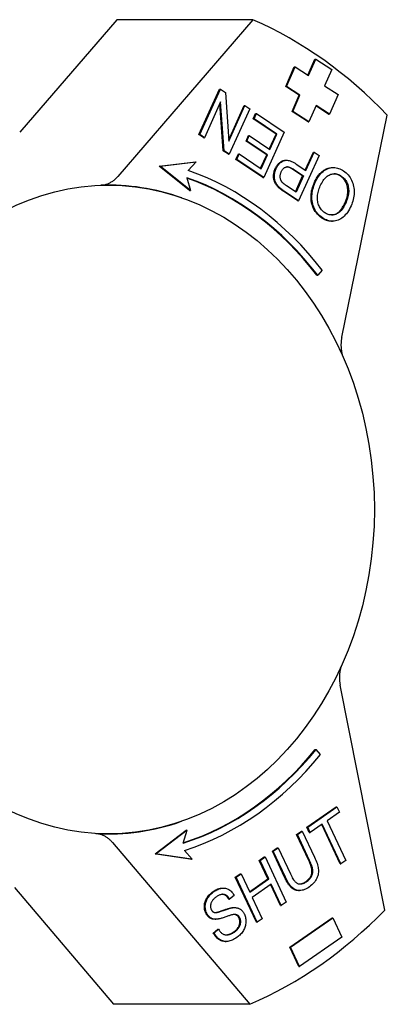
# Model space of a CAD drawing. Header units: millimetres. Extents: x 55 to 338, y -2 to 406.
# Tile 22 of 25: x 189 to 213, y 339 to 406. Entities that reach past the tile are written whole.
import ezdxf

# ---------------------------------------------------------------- set-up
doc = ezdxf.new("R2010")
doc.units = ezdxf.units.MM
doc.layers.add('Detail', color=2, linetype='Continuous')

msp = doc.modelspace()

# ---------------------------------------------------------------- linework, layer by layer
at = {"layer": 'Detail'}
for p, q in [((195.14, 405.879), (188.601, 398.282)), ((204.317, 405.879), (195.14, 405.879)), ((204.317, 405.879), (195.21, 395.298)), ((206.532, 401.377), (207.109, 402.701)), ((206.589, 401.377), (207.166, 402.701)), ((207.109, 402.701), (207.166, 402.701)), ((207.166, 402.701), (208.07, 402.114)), ((208.026, 402.143), (208.494, 403.217)), ((208.07, 402.114), (208.551, 403.217)), ((208.494, 403.217), (208.551, 403.217)), ((208.551, 403.217), (209.636, 402.512)), ((209.636, 402.512), (209.155, 401.409)), ((207.435, 400.789), (206.532, 401.377)), ((206.532, 401.377), (206.589, 401.377)), ((207.493, 400.789), (206.589, 401.377)), ((209.155, 401.409), (210.059, 400.821)), ((200.683, 398.131), (202.066, 401.197)), ((200.741, 398.131), (202.124, 401.197)), ((202.066, 401.197), (202.124, 401.197)), ((202.124, 401.197), (202.464, 400.968)), ((202.464, 400.968), (202.7, 397.673)), ((206.954, 399.686), (207.435, 400.789)), ((207.012, 399.686), (207.493, 400.789)), ((207.435, 400.789), (207.493, 400.789)), ((210.059, 400.821), (209.481, 399.497)), ((202.144, 400.325), (201.059, 397.918)), ((202.322, 397.03), (202.095, 400.215)), ((202.379, 397.03), (202.144, 400.325)), ((202.692, 397.783), (203.728, 400.08)), ((202.7, 397.673), (203.785, 400.08)), ((203.728, 400.08), (203.785, 400.08)), ((203.785, 400.08), (204.103, 399.867)), ((208.577, 400.085), (208.096, 398.981)), ((209.424, 399.497), (208.565, 400.056)), ((209.481, 399.497), (208.577, 400.085)), ((204.103, 399.867), (202.72, 396.801)), ((204.338, 399.198), (204.501, 399.56)), ((204.395, 399.198), (204.559, 399.56)), ((204.501, 399.56), (204.559, 399.56)), ((204.559, 399.56), (206.435, 398.299)), ((208.039, 398.981), (206.954, 399.686)), ((206.954, 399.686), (207.012, 399.686)), ((208.096, 398.981), (207.012, 399.686)), ((209.424, 399.497), (209.481, 399.497)), ((210.309, 384.455), (213.376, 399.435)), ((204.338, 399.198), (204.395, 399.198)), ((205.881, 398.161), (204.338, 399.198)), ((205.938, 398.161), (204.395, 399.198)), ((208.039, 398.981), (208.096, 398.981)), ((200.683, 398.131), (200.741, 398.131)), ((201.001, 397.918), (200.683, 398.131)), ((201.059, 397.918), (200.741, 398.131)), ((203.856, 397.692), (204.019, 398.054)), ((203.913, 397.692), (204.076, 398.054)), ((204.019, 398.054), (204.076, 398.054)), ((204.076, 398.054), (205.468, 397.119)), ((206.435, 398.299), (205.052, 395.234)), ((205.424, 397.148), (205.881, 398.161)), ((205.468, 397.119), (205.938, 398.161)), ((205.881, 398.161), (205.938, 398.161)), ((201.001, 397.918), (201.059, 397.918)), ((203.856, 397.692), (203.913, 397.692)), ((205.247, 396.757), (203.856, 397.692)), ((205.305, 396.757), (203.913, 397.692)), ((202.322, 397.03), (202.379, 397.03)), ((202.663, 396.801), (202.322, 397.03)), ((202.72, 396.801), (202.379, 397.03)), ((202.663, 396.801), (202.72, 396.801)), ((203.176, 396.456), (203.339, 396.818)), ((203.233, 396.456), (203.397, 396.818)), ((203.339, 396.818), (203.397, 396.818)), ((203.397, 396.818), (204.882, 395.82)), ((204.838, 395.849), (205.247, 396.757)), ((204.882, 395.82), (205.305, 396.757)), ((205.247, 396.757), (205.305, 396.757)), ((208.783, 396.721), (207.401, 393.655)), ((207.844, 395.729), (208.393, 396.945)), ((207.888, 395.699), (208.45, 396.945)), ((208.393, 396.945), (208.45, 396.945)), ((208.45, 396.945), (208.783, 396.721)), ((198, 395.994), (200.446, 396.292)), ((200.054, 394.346), (198, 395.994)), ((198, 395.994), (198.058, 395.994)), ((198.058, 395.994), (200.503, 396.292)), ((200.111, 394.346), (198.058, 395.994)), ((200.503, 396.292), (199.963, 395.705)), ((200.446, 396.292), (200.503, 396.292)), ((203.176, 396.456), (203.233, 396.456)), ((204.994, 395.234), (203.176, 396.456)), ((205.052, 395.234), (203.233, 396.456)), ((206.521, 396.393), (206.578, 396.393)), ((207.243, 396.133), (207.888, 395.699)), ((207.668, 395.337), (207.019, 395.773)), ((207.076, 395.773), (207.725, 395.337)), ((207.187, 394.27), (207.668, 395.337)), ((207.725, 395.337), (207.231, 394.241)), ((207.668, 395.337), (207.725, 395.337)), ((209.679, 395.898), (209.736, 395.898)), ((199.865, 395.219), (200.111, 394.346)), ((204.994, 395.234), (205.052, 395.234)), ((207.231, 394.241), (206.588, 394.673)), ((200.054, 394.346), (200.111, 394.346)), ((206.026, 394.579), (206.084, 394.579)), ((207.343, 393.655), (206.396, 394.292)), ((207.401, 393.655), (206.453, 394.292)), ((199.537, 393.854), (199.511, 393.863)), ((207.343, 393.655), (207.401, 393.655)), ((209.619, 392.281), (209.676, 392.281)), ((208.99, 388.974), (208.691, 388.632)), ((208.634, 388.632), (208.691, 388.632)), ((213.202, 345.795), (210.199, 360.968)), ((208.515, 356.636), (208.572, 356.636)), ((208.864, 356.285), (208.572, 356.636)), ((207.953, 351.386), (209.926, 352.764)), ((208.01, 351.386), (209.983, 352.764)), ((210.151, 352.405), (209.328, 351.83)), ((209.926, 352.764), (209.983, 352.764)), ((209.983, 352.764), (210.151, 352.405)), ((199.537, 351.795), (199.511, 351.786)), ((208.998, 351.6), (208.179, 351.027)), ((210.196, 348.921), (208.955, 351.57)), ((210.254, 348.921), (208.998, 351.6)), ((209.328, 351.83), (210.584, 349.151)), ((197.737, 349.592), (199.823, 351.179)), ((199.88, 351.179), (197.795, 349.592)), ((199.617, 350.313), (199.88, 351.179)), ((199.823, 351.179), (199.88, 351.179)), ((207.261, 350.903), (207.591, 351.133)), ((207.261, 350.903), (207.318, 350.903)), ((208.082, 349.15), (207.261, 350.903)), ((207.318, 350.903), (207.648, 351.133)), ((208.14, 349.15), (207.318, 350.903)), ((207.591, 351.133), (207.648, 351.133)), ((207.648, 351.133), (208.471, 349.378)), ((207.953, 351.386), (208.01, 351.386)), ((208.121, 351.027), (207.953, 351.386)), ((208.179, 351.027), (208.01, 351.386)), ((208.121, 351.027), (208.179, 351.027)), ((194.853, 350.355), (204.101, 339.439)), ((197.737, 349.592), (197.795, 349.592)), ((200.176, 349.222), (197.737, 349.592)), ((197.795, 349.592), (200.233, 349.222)), ((200.233, 349.222), (199.705, 349.825)), ((205.633, 349.766), (205.963, 349.997)), ((205.633, 349.766), (205.691, 349.766)), ((206.456, 348.011), (205.633, 349.766)), ((205.691, 349.766), (206.021, 349.997)), ((206.513, 348.011), (205.691, 349.766)), ((205.963, 349.997), (206.021, 349.997)), ((206.021, 349.997), (206.842, 348.244)), ((200.176, 349.222), (200.233, 349.222)), ((204.749, 349.149), (205.079, 349.38)), ((204.749, 349.149), (204.807, 349.149)), ((205.334, 347.901), (204.749, 349.149)), ((204.807, 349.149), (205.137, 349.38)), ((205.392, 347.901), (204.807, 349.149)), ((205.079, 349.38), (205.137, 349.38)), ((205.137, 349.38), (206.56, 346.342)), ((210.196, 348.921), (210.254, 348.921)), ((210.584, 349.151), (210.254, 348.921)), ((203.13, 348.018), (203.46, 348.248)), ((203.187, 348.018), (203.517, 348.248)), ((203.46, 348.248), (203.517, 348.248)), ((203.517, 348.248), (204.102, 347)), ((204.553, 344.98), (203.13, 348.018)), ((203.13, 348.018), (203.187, 348.018)), ((204.611, 344.98), (203.187, 348.018)), ((204.088, 347.03), (205.334, 347.901)), ((204.102, 347), (205.392, 347.901)), ((205.56, 347.542), (204.27, 346.641)), ((205.334, 347.901), (205.392, 347.901)), ((206.173, 346.111), (205.517, 347.512)), ((206.23, 346.111), (205.56, 347.542)), ((188.249, 347.318), (194.924, 339.439)), ((202.287, 347.283), (202.345, 347.283)), ((207.402, 347.112), (207.459, 347.112)), ((202.692, 346.538), (202.75, 346.538)), ((203.051, 346.788), (202.75, 346.538)), ((204.27, 346.641), (204.941, 345.21)), ((206.56, 346.342), (206.23, 346.111)), ((203.022, 345.967), (203.08, 345.967)), ((206.173, 346.111), (206.23, 346.111)), ((201.765, 345.176), (201.822, 345.176)), ((204.553, 344.98), (204.611, 344.98)), ((204.941, 345.21), (204.611, 344.98)), ((206.804, 343.285), (209.652, 345.264)), ((206.862, 343.285), (209.709, 345.264)), ((209.652, 345.264), (209.709, 345.264)), ((209.709, 345.264), (210.317, 343.96)), ((201.65, 344.249), (201.946, 344.499)), ((201.65, 344.249), (201.708, 344.249)), ((201.708, 344.249), (202.004, 344.499)), ((201.946, 344.499), (202.004, 344.499)), ((202.456, 343.68), (202.514, 343.68)), ((210.317, 343.96), (207.47, 341.981)), ((206.804, 343.285), (206.862, 343.285)), ((207.412, 341.981), (206.804, 343.285)), ((207.47, 341.981), (206.862, 343.285)), ((207.412, 341.981), (207.47, 341.981)), ((204.101, 339.439), (194.924, 339.439))]:
    msp.add_line(p, q, dxfattribs=at)
at = {"layer": 'Detail', "flags": 128}
for points in [[(205.826, 395.832), (205.845, 395.873), (205.865, 395.912), (205.885, 395.95), (205.907, 395.986), (205.929, 396.021), (205.953, 396.054), (205.977, 396.086), (206.002, 396.117), (206.028, 396.146), (206.054, 396.174), (206.082, 396.2), (206.11, 396.225), (206.14, 396.248), (206.17, 396.27), (206.201, 396.291), (206.232, 396.31), (206.265, 396.327), (206.298, 396.344), (206.333, 396.358), (206.368, 396.371), (206.404, 396.38), (206.442, 396.387), (206.481, 396.391), (206.521, 396.393)], [(205.883, 395.832), (205.913, 395.895), (205.946, 395.955), (205.98, 396.011), (206.017, 396.064), (206.056, 396.113), (206.096, 396.158), (206.139, 396.2), (206.184, 396.238), (206.231, 396.273), (206.281, 396.305), (206.332, 396.332), (206.385, 396.356), (206.441, 396.375), (206.5, 396.387), (206.561, 396.393), (206.625, 396.391), (206.693, 396.383), (206.763, 396.367), (206.836, 396.345), (206.912, 396.316), (206.99, 396.281), (207.072, 396.238), (207.156, 396.189), (207.243, 396.133)], [(206.026, 394.579), (205.986, 394.62), (205.948, 394.662), (205.913, 394.705), (205.881, 394.748), (205.851, 394.792), (205.825, 394.838), (205.801, 394.884), (205.781, 394.93), (205.763, 394.978), (205.748, 395.028), (205.735, 395.079), (205.725, 395.132), (205.718, 395.187), (205.714, 395.243), (205.712, 395.301), (205.713, 395.361), (205.717, 395.421), (205.724, 395.481), (205.733, 395.541), (205.746, 395.6), (205.761, 395.658), (205.78, 395.717), (205.801, 395.775), (205.826, 395.832)], [(206.084, 394.579), (206.043, 394.62), (206.005, 394.662), (205.97, 394.705), (205.938, 394.748), (205.909, 394.792), (205.882, 394.838), (205.859, 394.884), (205.838, 394.93), (205.82, 394.978), (205.805, 395.028), (205.792, 395.079), (205.783, 395.132), (205.775, 395.187), (205.771, 395.243), (205.769, 395.301), (205.77, 395.361), (205.774, 395.421), (205.781, 395.481), (205.791, 395.541), (205.803, 395.6), (205.819, 395.658), (205.837, 395.717), (205.859, 395.775), (205.883, 395.832)], [(206.29, 394.91), (206.272, 394.932), (206.256, 394.955), (206.24, 394.978), (206.226, 395.003), (206.214, 395.028), (206.202, 395.055), (206.192, 395.082), (206.184, 395.11), (206.176, 395.139), (206.17, 395.168), (206.165, 395.199), (206.162, 395.23), (206.16, 395.262), (206.159, 395.294), (206.16, 395.326), (206.162, 395.358), (206.165, 395.39), (206.17, 395.422), (206.177, 395.454), (206.185, 395.486), (206.194, 395.518), (206.205, 395.55), (206.217, 395.581), (206.231, 395.613)], [(206.231, 395.613), (206.251, 395.656), (206.273, 395.696), (206.296, 395.733), (206.32, 395.768), (206.345, 395.799), (206.371, 395.827), (206.399, 395.852), (206.427, 395.875), (206.456, 395.894), (206.487, 395.911), (206.519, 395.924), (206.552, 395.935), (206.586, 395.942), (206.622, 395.946), (206.66, 395.946), (206.699, 395.942), (206.741, 395.934), (206.783, 395.922), (206.828, 395.907), (206.874, 395.888), (206.922, 395.865), (206.972, 395.838), (207.023, 395.807), (207.076, 395.773)], [(207.019, 395.773), (206.999, 395.786), (206.98, 395.799), (206.961, 395.811), (206.942, 395.822), (206.923, 395.833), (206.904, 395.844), (206.886, 395.854), (206.868, 395.863), (206.85, 395.872), (206.833, 395.88), (206.815, 395.888), (206.798, 395.896), (206.781, 395.903), (206.764, 395.909), (206.748, 395.915), (206.732, 395.92), (206.716, 395.925), (206.7, 395.93), (206.684, 395.934), (206.669, 395.937), (206.654, 395.94), (206.639, 395.942), (206.625, 395.944), (206.61, 395.945)], [(208.464, 394.905), (208.499, 394.981), (208.536, 395.055), (208.575, 395.125), (208.615, 395.193), (208.657, 395.257), (208.7, 395.32), (208.745, 395.379), (208.791, 395.435), (208.839, 395.489), (208.889, 395.54), (208.94, 395.588), (208.992, 395.634), (209.046, 395.676), (209.1, 395.715), (209.155, 395.75), (209.21, 395.781), (209.267, 395.808), (209.323, 395.832), (209.381, 395.852), (209.439, 395.869), (209.498, 395.882), (209.558, 395.891), (209.618, 395.896), (209.679, 395.898)], [(208.521, 394.905), (208.575, 395.019), (208.633, 395.125), (208.694, 395.226), (208.758, 395.32), (208.826, 395.408), (208.898, 395.49), (208.972, 395.566), (209.051, 395.635), (209.132, 395.697), (209.214, 395.751), (209.298, 395.796), (209.383, 395.833), (209.47, 395.862), (209.558, 395.882), (209.648, 395.894), (209.74, 395.898), (209.831, 395.895), (209.921, 395.884), (210.01, 395.867), (210.097, 395.843), (210.184, 395.812), (210.268, 395.774), (210.352, 395.73), (210.434, 395.678)], [(208.861, 394.67), (208.907, 394.766), (208.954, 394.856), (209.003, 394.94), (209.053, 395.018), (209.105, 395.09), (209.159, 395.155), (209.214, 395.215), (209.271, 395.269), (209.33, 395.316), (209.391, 395.358), (209.453, 395.393), (209.516, 395.423), (209.581, 395.446), (209.645, 395.464), (209.709, 395.476), (209.773, 395.483), (209.837, 395.483), (209.9, 395.478), (209.964, 395.468), (210.027, 395.451), (210.09, 395.429), (210.153, 395.402), (210.216, 395.368), (210.279, 395.329)], [(210.221, 395.329), (210.203, 395.341), (210.185, 395.352), (210.167, 395.363), (210.149, 395.374), (210.131, 395.384), (210.113, 395.393), (210.095, 395.402), (210.077, 395.411), (210.058, 395.419), (210.04, 395.426), (210.022, 395.434), (210.004, 395.44), (209.986, 395.446), (209.967, 395.452), (209.949, 395.457), (209.931, 395.462), (209.913, 395.466), (209.894, 395.47), (209.876, 395.474), (209.858, 395.476), (209.84, 395.479), (209.821, 395.481), (209.803, 395.482), (209.785, 395.483)], [(210.541, 393.561), (210.58, 393.653), (210.615, 393.743), (210.644, 393.833), (210.669, 393.922), (210.689, 394.01), (210.704, 394.097), (210.714, 394.183), (210.719, 394.268), (210.719, 394.352), (210.714, 394.435), (210.705, 394.517), (210.691, 394.598), (210.672, 394.676), (210.65, 394.752), (210.624, 394.824), (210.594, 394.894), (210.561, 394.959), (210.523, 395.022), (210.482, 395.081), (210.438, 395.137), (210.389, 395.19), (210.337, 395.24), (210.281, 395.286), (210.221, 395.329)], [(210.279, 395.329), (210.338, 395.286), (210.394, 395.24), (210.446, 395.19), (210.495, 395.137), (210.54, 395.081), (210.581, 395.022), (210.618, 394.959), (210.651, 394.894), (210.681, 394.824), (210.707, 394.752), (210.73, 394.676), (210.748, 394.598), (210.762, 394.517), (210.772, 394.435), (210.776, 394.352), (210.776, 394.268), (210.771, 394.183), (210.761, 394.097), (210.746, 394.01), (210.726, 393.922), (210.702, 393.833), (210.672, 393.743), (210.638, 393.653), (210.599, 393.561)], [(210.434, 395.678), (210.52, 395.616), (210.601, 395.549), (210.677, 395.477), (210.747, 395.4), (210.812, 395.318), (210.872, 395.231), (210.926, 395.139), (210.975, 395.042), (211.018, 394.942), (211.055, 394.84), (211.085, 394.736), (211.109, 394.63), (211.126, 394.522), (211.138, 394.413), (211.142, 394.301), (211.141, 394.188), (211.133, 394.074), (211.121, 393.962), (211.103, 393.852), (211.081, 393.743), (211.053, 393.636), (211.02, 393.531), (210.982, 393.428), (210.939, 393.326)], [(194.059, 394.708), (194.113, 394.711), (194.166, 394.716), (194.218, 394.723), (194.271, 394.732), (194.323, 394.743), (194.375, 394.756), (194.427, 394.77), (194.478, 394.787), (194.529, 394.806), (194.58, 394.826), (194.63, 394.849), (194.679, 394.873), (194.728, 394.899), (194.776, 394.927), (194.823, 394.957), (194.869, 394.988), (194.915, 395.022), (194.96, 395.056), (195.004, 395.093), (195.047, 395.131), (195.089, 395.17), (195.13, 395.211), (195.171, 395.254), (195.21, 395.298)], [(206.588, 394.673), (206.569, 394.686), (206.551, 394.698), (206.534, 394.71), (206.517, 394.722), (206.5, 394.734), (206.484, 394.745), (206.469, 394.756), (206.454, 394.767), (206.44, 394.778), (206.426, 394.788), (206.413, 394.798), (206.4, 394.808), (206.388, 394.818), (206.377, 394.827), (206.366, 394.837), (206.355, 394.846), (206.345, 394.855), (206.336, 394.863), (206.327, 394.871), (206.318, 394.88), (206.31, 394.887), (206.303, 394.895), (206.296, 394.902), (206.29, 394.91)], [(208.946, 392.507), (208.861, 392.568), (208.782, 392.634), (208.707, 392.705), (208.638, 392.781), (208.573, 392.861), (208.514, 392.947), (208.459, 393.037), (208.41, 393.133), (208.366, 393.232), (208.329, 393.333), (208.298, 393.436), (208.273, 393.541), (208.255, 393.649), (208.243, 393.758), (208.238, 393.87), (208.239, 393.984), (208.246, 394.1), (208.259, 394.215), (208.279, 394.33), (208.304, 394.445), (208.335, 394.56), (208.372, 394.675), (208.415, 394.79), (208.464, 394.905)], [(209.003, 392.507), (208.919, 392.568), (208.839, 392.634), (208.765, 392.705), (208.695, 392.781), (208.631, 392.861), (208.571, 392.947), (208.517, 393.037), (208.467, 393.133), (208.423, 393.232), (208.386, 393.333), (208.355, 393.436), (208.331, 393.541), (208.312, 393.649), (208.301, 393.758), (208.295, 393.87), (208.296, 393.984), (208.304, 394.1), (208.317, 394.215), (208.336, 394.33), (208.361, 394.445), (208.392, 394.56), (208.429, 394.675), (208.472, 394.79), (208.521, 394.905)], [(209.159, 392.857), (209.098, 392.9), (209.041, 392.948), (208.988, 392.999), (208.939, 393.054), (208.893, 393.113), (208.852, 393.175), (208.813, 393.242), (208.779, 393.312), (208.748, 393.384), (208.723, 393.459), (208.702, 393.536), (208.686, 393.614), (208.675, 393.695), (208.669, 393.777), (208.667, 393.862), (208.67, 393.948), (208.678, 394.035), (208.691, 394.124), (208.708, 394.213), (208.729, 394.303), (208.756, 394.394), (208.786, 394.485), (208.822, 394.577), (208.861, 394.67)], [(206.396, 394.292), (206.375, 394.306), (206.355, 394.319), (206.335, 394.333), (206.316, 394.346), (206.297, 394.36), (206.278, 394.373), (206.261, 394.386), (206.243, 394.399), (206.226, 394.411), (206.21, 394.424), (206.194, 394.436), (206.178, 394.448), (206.163, 394.46), (206.148, 394.471), (206.134, 394.483), (206.12, 394.494), (206.107, 394.506), (206.094, 394.517), (206.082, 394.528), (206.07, 394.538), (206.058, 394.549), (206.047, 394.559), (206.037, 394.569), (206.026, 394.579)], [(206.453, 394.292), (206.432, 394.306), (206.412, 394.319), (206.392, 394.333), (206.373, 394.346), (206.354, 394.36), (206.336, 394.373), (206.318, 394.386), (206.3, 394.399), (206.283, 394.411), (206.267, 394.424), (206.251, 394.436), (206.235, 394.448), (206.22, 394.46), (206.205, 394.471), (206.191, 394.483), (206.177, 394.494), (206.164, 394.506), (206.151, 394.517), (206.139, 394.528), (206.127, 394.538), (206.115, 394.549), (206.104, 394.559), (206.094, 394.569), (206.084, 394.579)], [(210.939, 393.326), (210.88, 393.202), (210.819, 393.087), (210.755, 392.979), (210.689, 392.878), (210.62, 392.786), (210.548, 392.701), (210.474, 392.624), (210.397, 392.555), (210.318, 392.494), (210.236, 392.44), (210.151, 392.394), (210.064, 392.356), (209.976, 392.326), (209.887, 392.303), (209.799, 392.289), (209.71, 392.282), (209.622, 392.283), (209.534, 392.291), (209.445, 392.308), (209.357, 392.332), (209.269, 392.364), (209.18, 392.404), (209.092, 392.452), (209.003, 392.507)], [(210.599, 393.561), (210.546, 393.449), (210.492, 393.346), (210.438, 393.25), (210.382, 393.163), (210.325, 393.083), (210.268, 393.011), (210.209, 392.947), (210.149, 392.891), (210.088, 392.842), (210.026, 392.802), (209.963, 392.769), (209.899, 392.744), (209.834, 392.726), (209.77, 392.713), (209.707, 392.705), (209.644, 392.702), (209.582, 392.703), (209.52, 392.71), (209.458, 392.722), (209.397, 392.739), (209.337, 392.761), (209.277, 392.788), (209.217, 392.82), (209.159, 392.857)], [(209.607, 392.702), (209.648, 392.705), (209.689, 392.709), (209.731, 392.716), (209.773, 392.725), (209.815, 392.736), (209.857, 392.75), (209.899, 392.766), (209.94, 392.786), (209.981, 392.809), (210.022, 392.836), (210.062, 392.866), (210.101, 392.899), (210.14, 392.936), (210.179, 392.976), (210.217, 393.019), (210.255, 393.066), (210.292, 393.116), (210.329, 393.169), (210.366, 393.226), (210.402, 393.286), (210.437, 393.35), (210.472, 393.417), (210.507, 393.487), (210.541, 393.561)], [(209.619, 392.281), (209.591, 392.282), (209.563, 392.283), (209.535, 392.285), (209.507, 392.287), (209.479, 392.291), (209.451, 392.295), (209.423, 392.3), (209.395, 392.306), (209.367, 392.313), (209.339, 392.32), (209.31, 392.329), (209.282, 392.338), (209.254, 392.347), (209.226, 392.358), (209.198, 392.369), (209.17, 392.382), (209.142, 392.395), (209.114, 392.408), (209.086, 392.423), (209.058, 392.438), (209.03, 392.454), (209.002, 392.471), (208.974, 392.489), (208.946, 392.507)], [(210.309, 384.455), (210.299, 384.403), (210.29, 384.352), (210.282, 384.3), (210.275, 384.248), (210.269, 384.196), (210.264, 384.143), (210.26, 384.091), (210.258, 384.038), (210.256, 383.986), (210.256, 383.933), (210.256, 383.881), (210.258, 383.828), (210.26, 383.775), (210.264, 383.723), (210.268, 383.671), (210.274, 383.618), (210.281, 383.566), (210.289, 383.514), (210.298, 383.463), (210.308, 383.412), (210.319, 383.361), (210.331, 383.311), (210.344, 383.26), (210.358, 383.211)], [(210.259, 362.218), (210.244, 362.168), (210.231, 362.118), (210.218, 362.068), (210.207, 362.017), (210.196, 361.965), (210.187, 361.914), (210.179, 361.862), (210.171, 361.809), (210.165, 361.757), (210.16, 361.704), (210.156, 361.651), (210.153, 361.598), (210.151, 361.546), (210.15, 361.493), (210.15, 361.44), (210.151, 361.387), (210.154, 361.334), (210.157, 361.281), (210.161, 361.228), (210.167, 361.176), (210.173, 361.123), (210.181, 361.071), (210.19, 361.019), (210.199, 360.968)], [(194.853, 350.355), (194.815, 350.399), (194.776, 350.441), (194.735, 350.482), (194.694, 350.522), (194.652, 350.56), (194.609, 350.596), (194.565, 350.631), (194.52, 350.665), (194.474, 350.696), (194.428, 350.726), (194.381, 350.755), (194.333, 350.781), (194.284, 350.806), (194.235, 350.829), (194.186, 350.85), (194.136, 350.87), (194.085, 350.887), (194.035, 350.903), (193.983, 350.916), (193.932, 350.928), (193.88, 350.938), (193.828, 350.946), (193.776, 350.952), (193.723, 350.956)], [(207.866, 347.709), (207.925, 347.751), (207.979, 347.794), (208.029, 347.839), (208.074, 347.884), (208.116, 347.929), (208.153, 347.976), (208.186, 348.023), (208.215, 348.071), (208.24, 348.12), (208.261, 348.169), (208.277, 348.22), (208.289, 348.271), (208.297, 348.324), (208.3, 348.381), (208.299, 348.442), (208.293, 348.506), (208.282, 348.574), (208.267, 348.645), (208.248, 348.721), (208.224, 348.799), (208.195, 348.881), (208.162, 348.967), (208.124, 349.057), (208.082, 349.15)], [(207.924, 347.709), (207.982, 347.751), (208.036, 347.794), (208.086, 347.839), (208.132, 347.884), (208.173, 347.929), (208.211, 347.976), (208.244, 348.023), (208.273, 348.071), (208.297, 348.12), (208.318, 348.169), (208.334, 348.22), (208.346, 348.271), (208.354, 348.324), (208.357, 348.381), (208.356, 348.442), (208.35, 348.506), (208.34, 348.574), (208.325, 348.645), (208.305, 348.721), (208.281, 348.799), (208.253, 348.881), (208.219, 348.967), (208.182, 349.057), (208.14, 349.15)], [(208.471, 349.378), (208.522, 349.266), (208.567, 349.157), (208.607, 349.053), (208.642, 348.952), (208.672, 348.856), (208.695, 348.764), (208.714, 348.676), (208.727, 348.592), (208.734, 348.51), (208.736, 348.429), (208.732, 348.347), (208.722, 348.266), (208.707, 348.184), (208.686, 348.103), (208.659, 348.022), (208.626, 347.941), (208.587, 347.861), (208.541, 347.783), (208.488, 347.708), (208.429, 347.635), (208.362, 347.564), (208.289, 347.495), (208.209, 347.429), (208.123, 347.365)], [(206.842, 348.244), (206.888, 348.149), (206.932, 348.063), (206.975, 347.984), (207.017, 347.912), (207.058, 347.849), (207.098, 347.793), (207.137, 347.745), (207.174, 347.704), (207.212, 347.67), (207.251, 347.641), (207.292, 347.616), (207.334, 347.595), (207.377, 347.579), (207.422, 347.568), (207.469, 347.562), (207.517, 347.559), (207.566, 347.562), (207.615, 347.569), (207.665, 347.581), (207.716, 347.597), (207.767, 347.618), (207.819, 347.644), (207.871, 347.674), (207.924, 347.709)], [(207.402, 347.112), (207.355, 347.114), (207.309, 347.118), (207.264, 347.126), (207.22, 347.136), (207.177, 347.149), (207.134, 347.165), (207.093, 347.185), (207.052, 347.207), (207.012, 347.232), (206.973, 347.26), (206.935, 347.291), (206.898, 347.325), (206.861, 347.363), (206.825, 347.404), (206.788, 347.448), (206.751, 347.496), (206.714, 347.548), (206.677, 347.604), (206.64, 347.662), (206.603, 347.725), (206.566, 347.791), (206.53, 347.861), (206.493, 347.934), (206.456, 348.011)], [(208.123, 347.365), (208.036, 347.308), (207.952, 347.258), (207.869, 347.215), (207.788, 347.18), (207.709, 347.152), (207.631, 347.132), (207.556, 347.118), (207.482, 347.113), (207.41, 347.114), (207.34, 347.122), (207.272, 347.137), (207.207, 347.159), (207.143, 347.188), (207.081, 347.224), (207.022, 347.267), (206.964, 347.317), (206.908, 347.374), (206.852, 347.44), (206.795, 347.514), (206.739, 347.597), (206.682, 347.688), (206.626, 347.787), (206.57, 347.895), (206.513, 348.011)], [(207.486, 347.56), (207.501, 347.561), (207.517, 347.563), (207.532, 347.565), (207.547, 347.567), (207.563, 347.57), (207.578, 347.573), (207.594, 347.577), (207.609, 347.581), (207.625, 347.586), (207.641, 347.591), (207.657, 347.596), (207.672, 347.602), (207.688, 347.609), (207.704, 347.616), (207.72, 347.623), (207.736, 347.631), (207.752, 347.639), (207.769, 347.647), (207.785, 347.657), (207.801, 347.666), (207.817, 347.676), (207.834, 347.686), (207.85, 347.697), (207.866, 347.709)], [(201.145, 345.59), (201.12, 345.649), (201.099, 345.709), (201.081, 345.77), (201.067, 345.832), (201.058, 345.896), (201.051, 345.961), (201.049, 346.028), (201.051, 346.096), (201.056, 346.164), (201.067, 346.231), (201.081, 346.298), (201.1, 346.363), (201.124, 346.428), (201.152, 346.492), (201.185, 346.555), (201.222, 346.618), (201.262, 346.679), (201.306, 346.737), (201.353, 346.794), (201.402, 346.848), (201.455, 346.9), (201.511, 346.949), (201.569, 346.997), (201.631, 347.042)], [(201.203, 345.59), (201.178, 345.649), (201.156, 345.709), (201.139, 345.77), (201.125, 345.832), (201.115, 345.896), (201.109, 345.961), (201.107, 346.028), (201.108, 346.096), (201.114, 346.164), (201.124, 346.231), (201.139, 346.298), (201.158, 346.363), (201.181, 346.428), (201.209, 346.492), (201.242, 346.555), (201.279, 346.618), (201.32, 346.679), (201.363, 346.737), (201.41, 346.794), (201.46, 346.848), (201.512, 346.9), (201.568, 346.949), (201.627, 346.997), (201.688, 347.042)], [(201.631, 347.042), (201.659, 347.061), (201.687, 347.08), (201.715, 347.098), (201.744, 347.114), (201.772, 347.131), (201.799, 347.146), (201.827, 347.161), (201.855, 347.174), (201.883, 347.187), (201.91, 347.199), (201.938, 347.211), (201.965, 347.221), (201.993, 347.231), (202.02, 347.24), (202.047, 347.248), (202.074, 347.255), (202.102, 347.261), (202.129, 347.267), (202.156, 347.272), (202.182, 347.276), (202.209, 347.279), (202.235, 347.281), (202.261, 347.282), (202.287, 347.283)], [(201.688, 347.042), (201.757, 347.088), (201.826, 347.129), (201.894, 347.165), (201.961, 347.197), (202.029, 347.223), (202.095, 347.245), (202.162, 347.262), (202.228, 347.274), (202.292, 347.281), (202.356, 347.283), (202.418, 347.279), (202.478, 347.27), (202.537, 347.256), (202.594, 347.236), (202.65, 347.211), (202.704, 347.181), (202.756, 347.146), (202.806, 347.107), (202.853, 347.064), (202.898, 347.017), (202.94, 346.966), (202.979, 346.911), (203.016, 346.852), (203.051, 346.788)], [(202.75, 346.538), (202.723, 346.582), (202.695, 346.623), (202.666, 346.66), (202.637, 346.695), (202.606, 346.726), (202.575, 346.754), (202.544, 346.778), (202.511, 346.8), (202.478, 346.818), (202.443, 346.834), (202.408, 346.846), (202.373, 346.854), (202.336, 346.86), (202.298, 346.862), (202.26, 346.861), (202.22, 346.856), (202.18, 346.848), (202.138, 346.837), (202.095, 346.822), (202.052, 346.804), (202.007, 346.782), (201.962, 346.757), (201.915, 346.729), (201.867, 346.697)], [(202.692, 346.538), (202.677, 346.563), (202.662, 346.587), (202.647, 346.61), (202.631, 346.632), (202.615, 346.653), (202.599, 346.673), (202.582, 346.691), (202.565, 346.709), (202.548, 346.726), (202.531, 346.742), (202.514, 346.757), (202.496, 346.771), (202.478, 346.784), (202.46, 346.796), (202.441, 346.807), (202.423, 346.817), (202.404, 346.826), (202.384, 346.834), (202.365, 346.841), (202.345, 346.847), (202.325, 346.852), (202.305, 346.856), (202.285, 346.859), (202.264, 346.861)], [(201.867, 346.697), (201.819, 346.662), (201.774, 346.626), (201.732, 346.591), (201.693, 346.555), (201.657, 346.519), (201.624, 346.482), (201.594, 346.445), (201.568, 346.408), (201.545, 346.371), (201.524, 346.333), (201.507, 346.295), (201.493, 346.257), (201.482, 346.219), (201.473, 346.182), (201.466, 346.145), (201.462, 346.108), (201.459, 346.073), (201.459, 346.038), (201.461, 346.003), (201.466, 345.969), (201.473, 345.936), (201.482, 345.903), (201.493, 345.871), (201.506, 345.839)], [(201.765, 345.176), (201.73, 345.176), (201.695, 345.179), (201.661, 345.182), (201.628, 345.188), (201.596, 345.194), (201.565, 345.203), (201.534, 345.213), (201.505, 345.224), (201.476, 345.237), (201.448, 345.251), (201.421, 345.267), (201.394, 345.284), (201.369, 345.303), (201.344, 345.322), (201.32, 345.343), (201.297, 345.366), (201.275, 345.389), (201.254, 345.414), (201.234, 345.44), (201.214, 345.468), (201.196, 345.497), (201.178, 345.527), (201.161, 345.558), (201.145, 345.59)], [(201.865, 345.177), (201.827, 345.176), (201.789, 345.176), (201.753, 345.179), (201.718, 345.183), (201.683, 345.188), (201.65, 345.195), (201.617, 345.204), (201.585, 345.215), (201.554, 345.227), (201.524, 345.241), (201.495, 345.257), (201.467, 345.274), (201.44, 345.292), (201.413, 345.313), (201.388, 345.334), (201.364, 345.357), (201.34, 345.381), (201.318, 345.407), (201.296, 345.434), (201.276, 345.462), (201.256, 345.492), (201.237, 345.524), (201.22, 345.556), (201.203, 345.59)], [(201.506, 345.839), (201.513, 345.826), (201.52, 345.813), (201.527, 345.8), (201.534, 345.788), (201.542, 345.776), (201.549, 345.765), (201.557, 345.754), (201.566, 345.744), (201.574, 345.734), (201.583, 345.724), (201.592, 345.715), (201.601, 345.706), (201.61, 345.698), (201.62, 345.69), (201.63, 345.683), (201.64, 345.676), (201.651, 345.669), (201.661, 345.663), (201.672, 345.658), (201.683, 345.652), (201.695, 345.648), (201.706, 345.643), (201.718, 345.639), (201.73, 345.636)], [(201.73, 345.636), (201.757, 345.631), (201.787, 345.629), (201.822, 345.631), (201.862, 345.634), (201.905, 345.641), (201.953, 345.651), (202.005, 345.664), (202.062, 345.679), (202.123, 345.697), (202.188, 345.719), (202.257, 345.743), (202.331, 345.77), (202.405, 345.797), (202.475, 345.822), (202.542, 345.845), (202.605, 345.867), (202.664, 345.886), (202.72, 345.903), (202.771, 345.918), (202.819, 345.93), (202.864, 345.941), (202.905, 345.95), (202.942, 345.957), (202.975, 345.961)], [(201.764, 345.63), (201.798, 345.634), (201.836, 345.639), (201.877, 345.647), (201.921, 345.657), (201.968, 345.669), (202.019, 345.683), (202.072, 345.7), (202.13, 345.718), (202.19, 345.739), (202.254, 345.762), (202.32, 345.787), (202.383, 345.81), (202.443, 345.831), (202.5, 345.851), (202.555, 345.869), (202.606, 345.886), (202.655, 345.901), (202.701, 345.914), (202.744, 345.926), (202.785, 345.936), (202.822, 345.945), (202.857, 345.952), (202.889, 345.957), (202.918, 345.961)], [(202.918, 345.961), (202.922, 345.962), (202.927, 345.962), (202.931, 345.963), (202.935, 345.963), (202.94, 345.963), (202.944, 345.964), (202.949, 345.964), (202.953, 345.964), (202.958, 345.965), (202.962, 345.965), (202.966, 345.965), (202.971, 345.965), (202.975, 345.966), (202.979, 345.966), (202.984, 345.966), (202.988, 345.966), (202.992, 345.966), (202.997, 345.966), (203.001, 345.967), (203.005, 345.967), (203.009, 345.967), (203.014, 345.967), (203.018, 345.967), (203.022, 345.967)], [(203.445, 345.26), (203.433, 345.283), (203.421, 345.305), (203.408, 345.326), (203.394, 345.346), (203.38, 345.365), (203.365, 345.382), (203.349, 345.399), (203.333, 345.414), (203.316, 345.428), (203.298, 345.441), (203.279, 345.452), (203.26, 345.463), (203.24, 345.472), (203.219, 345.48), (203.197, 345.486), (203.174, 345.492), (203.15, 345.495), (203.124, 345.498), (203.098, 345.499), (203.071, 345.499), (203.043, 345.497), (203.013, 345.494), (202.983, 345.49), (202.952, 345.484)], [(202.975, 345.961), (203.02, 345.965), (203.064, 345.967), (203.107, 345.966), (203.148, 345.964), (203.189, 345.96), (203.228, 345.954), (203.266, 345.945), (203.303, 345.935), (203.339, 345.923), (203.374, 345.909), (203.408, 345.892), (203.44, 345.874), (203.471, 345.854), (203.502, 345.832), (203.531, 345.808), (203.559, 345.783), (203.586, 345.756), (203.612, 345.727), (203.637, 345.696), (203.661, 345.664), (203.683, 345.629), (203.705, 345.593), (203.726, 345.555), (203.745, 345.516)], [(203.387, 345.26), (203.379, 345.278), (203.369, 345.295), (203.36, 345.311), (203.35, 345.327), (203.34, 345.342), (203.329, 345.357), (203.318, 345.371), (203.306, 345.384), (203.294, 345.396), (203.282, 345.408), (203.269, 345.419), (203.256, 345.429), (203.243, 345.439), (203.229, 345.448), (203.214, 345.457), (203.2, 345.464), (203.184, 345.471), (203.168, 345.478), (203.152, 345.483), (203.135, 345.488), (203.117, 345.491), (203.099, 345.494), (203.08, 345.497), (203.061, 345.498)], [(203.745, 345.516), (203.772, 345.454), (203.794, 345.391), (203.813, 345.326), (203.827, 345.26), (203.838, 345.192), (203.844, 345.123), (203.847, 345.051), (203.846, 344.979), (203.84, 344.906), (203.83, 344.834), (203.815, 344.762), (203.796, 344.692), (203.773, 344.622), (203.744, 344.553), (203.712, 344.484), (203.675, 344.417), (203.634, 344.351), (203.589, 344.288), (203.541, 344.227), (203.49, 344.169), (203.436, 344.114), (203.378, 344.061), (203.316, 344.011), (203.252, 343.963)], [(202.952, 345.484), (202.929, 345.48), (202.903, 345.474), (202.873, 345.466), (202.84, 345.457), (202.803, 345.446), (202.761, 345.433), (202.717, 345.419), (202.668, 345.403), (202.616, 345.385), (202.56, 345.366), (202.5, 345.345), (202.437, 345.323), (202.373, 345.3), (202.312, 345.28), (202.254, 345.261), (202.199, 345.244), (202.147, 345.23), (202.098, 345.216), (202.052, 345.205), (202.009, 345.196), (201.968, 345.188), (201.931, 345.183), (201.896, 345.179), (201.865, 345.177)], [(203.011, 344.311), (203.057, 344.345), (203.1, 344.379), (203.141, 344.415), (203.18, 344.452), (203.217, 344.49), (203.251, 344.53), (203.282, 344.57), (203.312, 344.612), (203.339, 344.655), (203.362, 344.697), (203.383, 344.739), (203.4, 344.782), (203.415, 344.824), (203.426, 344.866), (203.434, 344.908), (203.439, 344.95), (203.442, 344.992), (203.441, 345.033), (203.439, 345.073), (203.433, 345.112), (203.426, 345.15), (203.415, 345.187), (203.403, 345.224), (203.387, 345.26)], [(203.068, 344.311), (203.114, 344.345), (203.158, 344.379), (203.199, 344.415), (203.237, 344.452), (203.274, 344.49), (203.308, 344.53), (203.34, 344.57), (203.369, 344.612), (203.396, 344.655), (203.42, 344.697), (203.44, 344.739), (203.458, 344.782), (203.472, 344.824), (203.483, 344.866), (203.491, 344.908), (203.497, 344.95), (203.499, 344.992), (203.499, 345.033), (203.496, 345.073), (203.491, 345.112), (203.483, 345.15), (203.473, 345.187), (203.46, 345.224), (203.445, 345.26)], [(202.456, 343.68), (202.415, 343.681), (202.375, 343.684), (202.335, 343.689), (202.295, 343.697), (202.256, 343.706), (202.217, 343.718), (202.179, 343.731), (202.141, 343.747), (202.104, 343.765), (202.067, 343.785), (202.031, 343.807), (201.995, 343.831), (201.961, 343.857), (201.927, 343.884), (201.895, 343.913), (201.864, 343.944), (201.834, 343.976), (201.804, 344.01), (201.776, 344.046), (201.749, 344.083), (201.723, 344.122), (201.698, 344.163), (201.673, 344.205), (201.65, 344.249)], [(203.252, 343.963), (203.168, 343.907), (203.085, 343.857), (203.005, 343.813), (202.926, 343.776), (202.849, 343.744), (202.774, 343.719), (202.7, 343.7), (202.628, 343.688), (202.558, 343.681), (202.489, 343.68), (202.421, 343.685), (202.354, 343.696), (202.289, 343.713), (202.225, 343.736), (202.163, 343.764), (202.101, 343.799), (202.042, 343.839), (201.986, 343.883), (201.932, 343.933), (201.882, 343.987), (201.834, 344.045), (201.789, 344.109), (201.747, 344.177), (201.708, 344.249)], [(202.004, 344.499), (202.036, 344.448), (202.07, 344.4), (202.104, 344.357), (202.138, 344.317), (202.174, 344.281), (202.209, 344.249), (202.246, 344.221), (202.283, 344.196), (202.321, 344.176), (202.361, 344.159), (202.403, 344.146), (202.447, 344.136), (202.494, 344.13), (202.542, 344.128), (202.592, 344.13), (202.644, 344.135), (202.697, 344.144), (202.75, 344.157), (202.803, 344.173), (202.856, 344.193), (202.909, 344.217), (202.962, 344.245), (203.015, 344.276), (203.068, 344.311)], [(202.517, 344.129), (202.537, 344.13), (202.557, 344.132), (202.578, 344.134), (202.598, 344.137), (202.619, 344.14), (202.639, 344.144), (202.66, 344.148), (202.681, 344.153), (202.701, 344.159), (202.722, 344.165), (202.743, 344.172), (202.763, 344.179), (202.784, 344.187), (202.804, 344.196), (202.825, 344.205), (202.846, 344.214), (202.866, 344.224), (202.887, 344.235), (202.908, 344.246), (202.928, 344.258), (202.949, 344.271), (202.97, 344.284), (202.99, 344.297), (203.011, 344.311)]]:
    msp.add_lwpolyline(points, dxfattribs=at)
at = {"layer": 'Detail'}
for centre, major_axis, start_param, end_param in [((194.552, 372.706), (0, 35.25), 5.573043, 5.938188), ((194.496, 372.391), (0, 24.25), 5.465368, 6.004372), ((194.552, 372.825), (0, 21.892), 6.003002, 6.310657), ((194.496, 372.391), (0, 23.75), 5.465368, 6.003579), ((194.439, 372.391), (0, 23.75), 5.465368, 6.000171), ((194.705, 373.294), (0, -23.75), 0.255258, 0.793469), ((194.647, 373.294), (0, -23.75), 0.258636, 0.793469), ((194.705, 373.294), (0, -24.25), 0.254465, 0.793469), ((194.552, 372.825), (0, -21.892), 6.236968, 6.563369), ((194.552, 372.706), (0, -35.25), 0.337055, 0.702201)]:
    msp.add_ellipse(centre, major_axis=major_axis, ratio=0.819152, start_param=start_param, end_param=end_param, dxfattribs=at)
msp.add_ellipse((194.58, 372.825), major_axis=(0, 21.883), ratio=0.819152, dxfattribs=at)

doc.saveas('drawing.dxf')
